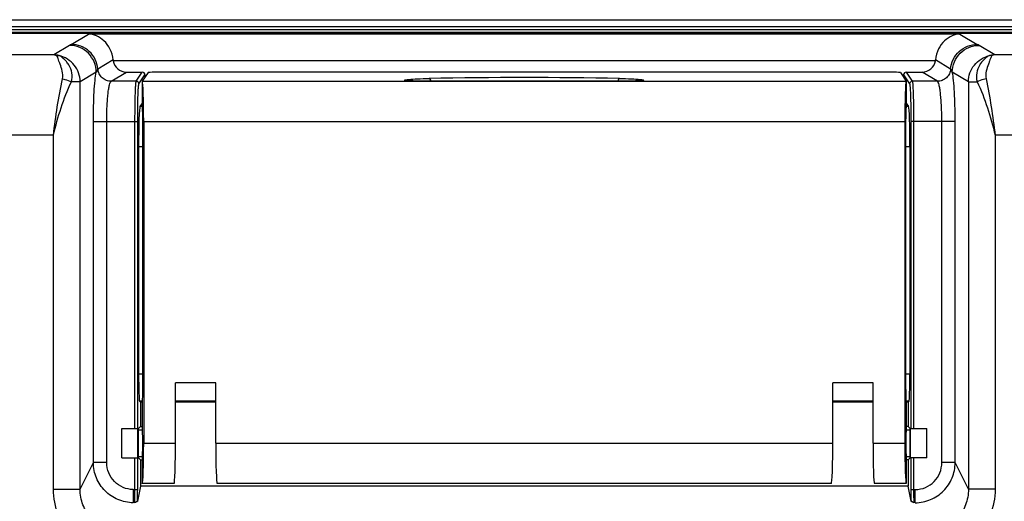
# Model space of a CAD drawing. Header units: millimetres. Extents: x 0 to 1189, y 0 to 841.
# Tile 25 of 29: x 921 to 995, y 570 to 605. Entities that reach past the tile are written whole.
import ezdxf

# ---------------------------------------------------------------- set-up
doc = ezdxf.new("R2010")
doc.units = ezdxf.units.MM
doc.layers.add('11_COMPONENTS', color=7, linetype='Continuous')

msp = doc.modelspace()

# ---------------------------------------------------------------- linework, layer by layer
at = {"layer": '11_COMPONENTS', "color": 7, "linetype": 'Continuous'}
for p, q in [((906.362, 605.402), (1002.804, 605.402)), ((906.362, 604.902), (1002.795, 604.902)), ((1002.786, 604.365), (905.096, 604.365)), ((1002.788, 604.452), (905.682, 604.452)), ((906.157, 604.665), (1002.791, 604.665)), ((924.955, 603.561), (926.244, 604.333)), ((991.209, 604.333), (926.244, 604.333)), ((991.209, 604.333), (992.498, 603.561)), ((924.823, 603.489), (923.652, 602.787)), ((993.801, 602.787), (992.63, 603.489)), ((923.652, 602.787), (915.688, 602.787)), ((1012.104, 602.787), (993.801, 602.787)), ((928.07, 602.407), (926.939, 601.73)), ((989.374, 602.336), (928.078, 602.336)), ((990.513, 601.73), (989.383, 602.407)), ((926.815, 601.491), (925.619, 600.774)), ((927.932, 600.814), (929.065, 601.493)), ((929.065, 601.493), (930.251, 601.493)), ((929.799, 600.814), (930.251, 601.493)), ((929.999, 600.614), (930.451, 601.293)), ((930.677, 601.463), (930.25, 600.822)), ((930.451, 601.293), (930.451, 601.124)), ((986.276, 601.488), (931.177, 601.488)), ((986.775, 601.463), (987.202, 600.822)), ((987.001, 601.293), (987.001, 601.124)), ((987.001, 601.293), (987.454, 600.614)), ((987.201, 601.493), (987.654, 600.814)), ((987.201, 601.493), (988.387, 601.493)), ((989.521, 600.814), (988.387, 601.493)), ((991.834, 600.774), (990.637, 601.491)), ((925.619, 600.774), (924.973, 600.774)), ((925.619, 570.425), (925.619, 600.774)), ((929.799, 600.814), (927.932, 600.814)), ((930.25, 600.822), (930.25, 599.02)), ((930.25, 600.822), (930.256, 600.814)), ((930.256, 600.814), (987.196, 600.814)), ((950.289, 600.843), (950.218, 600.847)), ((950.365, 600.84), (950.289, 600.843)), ((950.448, 600.837), (950.365, 600.84)), ((950.537, 600.834), (950.448, 600.837)), ((950.631, 600.831), (950.537, 600.834)), ((950.731, 600.829), (950.631, 600.831)), ((950.835, 600.828), (950.731, 600.829)), ((950.943, 600.826), (950.835, 600.828)), ((951.054, 600.825), (950.943, 600.826)), ((951.21, 600.825), (951.054, 600.825)), ((951.21, 600.824), (951.21, 600.825)), ((966.298, 600.825), (951.21, 600.825)), ((966.243, 600.824), (951.21, 600.824)), ((966.243, 600.824), (966.243, 600.825)), ((966.412, 600.825), (966.298, 600.825)), ((966.522, 600.826), (966.412, 600.825)), ((966.629, 600.828), (966.522, 600.826)), ((966.731, 600.829), (966.629, 600.828)), ((966.829, 600.832), (966.731, 600.829)), ((966.922, 600.834), (966.829, 600.832)), ((967.009, 600.837), (966.922, 600.834)), ((967.091, 600.84), (967.009, 600.837)), ((967.166, 600.843), (967.091, 600.84)), ((967.235, 600.847), (967.166, 600.843)), ((967.298, 600.85), (967.235, 600.847)), ((987.202, 600.822), (987.196, 600.814)), ((987.202, 600.822), (987.202, 599.02)), ((989.521, 600.814), (987.654, 600.814)), ((991.834, 600.774), (991.834, 570.425)), ((991.834, 600.774), (992.48, 600.774)), ((930.25, 599.189), (930.076, 598.927)), ((930.252, 599.017), (930.25, 599.02)), ((987.2, 599.017), (987.202, 599.02)), ((987.202, 599.189), (987.377, 598.927)), ((930.252, 598.927), (930.076, 598.927)), ((987.377, 598.927), (987.2, 598.927)), ((926.604, 572.411), (926.604, 597.818)), ((926.604, 597.818), (929.906, 597.818)), ((927.6, 572.411), (927.6, 597.818)), ((929.706, 574.965), (929.706, 597.818)), ((929.906, 574.965), (929.906, 597.818)), ((930.285, 577.865), (930.285, 598.019)), ((930.355, 597.818), (930.355, 573.865)), ((930.355, 597.818), (987.097, 597.818)), ((987.097, 597.818), (987.097, 573.865)), ((987.167, 577.865), (987.167, 598.019)), ((987.546, 597.818), (987.546, 574.965)), ((990.849, 597.818), (987.546, 597.818)), ((987.746, 597.818), (987.746, 574.965)), ((989.852, 572.411), (989.852, 597.818)), ((990.849, 572.411), (990.849, 597.818)), ((923.626, 596.795), (910.513, 596.795)), ((923.626, 570.425), (923.626, 596.795)), ((993.826, 596.795), (993.826, 570.425)), ((1006.939, 596.795), (993.826, 596.795)), ((929.976, 595.931), (929.976, 578.997)), ((930.285, 595.931), (929.976, 595.931)), ((987.476, 595.931), (987.167, 595.931)), ((987.476, 595.931), (987.476, 578.997)), ((930.285, 578.997), (929.976, 578.997)), ((987.476, 578.997), (987.167, 578.997)), ((932.726, 573.865), (932.726, 578.365)), ((935.726, 578.365), (932.726, 578.365)), ((935.726, 573.865), (935.726, 578.365)), ((981.726, 573.865), (981.726, 578.365)), ((984.726, 578.365), (981.726, 578.365)), ((984.726, 573.865), (984.726, 578.365)), ((930.044, 576.998), (930.116, 576.925)), ((930.268, 576.998), (930.044, 576.998)), ((935.726, 576.998), (932.726, 576.998)), ((984.726, 576.998), (981.726, 576.998)), ((987.409, 576.998), (987.185, 576.998)), ((987.409, 576.998), (987.337, 576.925)), ((930.116, 576.925), (930.116, 575.112)), ((930.25, 576.925), (930.116, 576.925)), ((930.25, 576.865), (930.25, 574.865)), ((935.726, 576.925), (932.726, 576.925)), ((984.726, 576.925), (981.726, 576.925)), ((987.337, 576.925), (987.202, 576.925)), ((987.202, 576.865), (987.202, 574.865)), ((987.337, 576.925), (987.337, 575.112)), ((928.726, 572.765), (928.726, 574.965)), ((928.726, 574.965), (929.929, 574.965)), ((929.929, 572.765), (929.929, 574.965)), ((930.116, 575.112), (929.969, 574.965)), ((929.969, 572.765), (929.969, 574.965)), ((929.969, 574.865), (930.25, 574.865)), ((930.116, 575.112), (930.25, 575.112)), ((987.337, 575.112), (987.202, 575.112)), ((987.202, 574.865), (987.483, 574.865)), ((987.337, 575.112), (987.483, 574.965)), ((987.483, 572.765), (987.483, 574.965)), ((987.524, 572.765), (987.524, 574.965)), ((987.524, 574.965), (988.726, 574.965)), ((988.726, 572.765), (988.726, 574.965)), ((930.355, 573.865), (932.726, 573.865)), ((935.726, 573.865), (981.726, 573.865)), ((984.726, 573.865), (987.097, 573.865)), ((928.726, 572.765), (929.929, 572.765)), ((929.706, 570.411), (929.706, 572.765)), ((929.906, 570.411), (929.906, 572.765)), ((929.969, 572.865), (930.25, 572.865)), ((930.116, 572.619), (929.969, 572.765)), ((930.116, 572.619), (930.116, 570.665)), ((930.116, 572.619), (930.25, 572.619)), ((930.25, 572.865), (930.25, 570.865)), ((987.202, 572.865), (987.202, 570.865)), ((987.202, 572.865), (987.483, 572.865)), ((987.337, 572.619), (987.202, 572.619)), ((987.337, 572.619), (987.483, 572.765)), ((987.337, 572.619), (987.337, 570.665)), ((988.726, 572.765), (987.524, 572.765)), ((987.546, 572.765), (987.546, 570.411)), ((987.746, 572.765), (987.746, 570.411)), ((925.619, 570.425), (926.604, 572.411)), ((927.6, 572.411), (926.604, 572.411)), ((990.849, 572.411), (989.852, 572.411)), ((991.834, 570.425), (990.849, 572.411)), ((923.626, 570.425), (925.619, 570.425)), ((929.577, 570.411), (929.577, 569.426)), ((929.577, 570.411), (929.906, 570.411)), ((930.116, 570.665), (929.893, 569.54)), ((987.337, 570.665), (930.116, 570.665)), ((932.621, 570.865), (930.25, 570.865)), ((981.621, 570.865), (935.831, 570.865)), ((987.202, 570.865), (984.831, 570.865)), ((987.559, 569.54), (987.337, 570.665)), ((987.546, 570.411), (987.875, 570.411)), ((987.875, 569.426), (987.875, 570.411)), ((993.826, 570.425), (991.834, 570.425))]:
    msp.add_line(p, q, dxfattribs=at)
for points in [[(950.218, 600.847), (950.155, 600.85), (950.126, 600.852), (950.098, 600.854), (950.072, 600.856), (950.049, 600.858), (950.027, 600.86), (950.007, 600.862), (949.989, 600.864), (949.973, 600.866), (949.959, 600.867), (949.947, 600.869), (949.938, 600.87)], [(967.425, 600.86), (967.403, 600.858), (967.38, 600.856), (967.354, 600.854), (967.327, 600.852), (967.298, 600.85)], [(967.522, 600.871), (967.523, 600.872), (967.52, 600.871), (967.514, 600.87), (967.505, 600.869), (967.493, 600.867), (967.479, 600.865), (967.463, 600.864), (967.445, 600.862), (967.425, 600.86)]]:
    msp.add_lwpolyline(points, dxfattribs=at)
for centre, radius, start, end in [((929.022, 602.483), 0.955, 184.59234, 188.86333), ((988.431, 602.483), 0.955, 351.13667, 355.40766), ((929.799, 600.614), 0.2, 0.14805, 89.89561), ((958.726, 234.329), 366.763, 88.89093, 91.10907), ((987.654, 600.614), 0.2, 90.10439, 179.85195)]:
    msp.add_arc(centre, radius, start, end, dxfattribs=at)
for centre, major_axis, ratio, start_param, end_param in [((929.07, 602.495), (0.862, 0.517), 0.99484, 2.758421, 4.170404), ((988.383, 602.495), (-0.862, 0.517), 0.99484, 2.112781, 3.524764), ((930.251, 601.293), (0.111, 0.167), 0.998023, -0.982115, 0.586855), ((931.177, 601.462), (0.5, 0), 0.052408, 1.570796, 3.106686), ((986.276, 601.462), (0.5, 0), 0.052408, 0.034907, 1.570796), ((987.201, 601.293), (-0.111, 0.167), 0.998023, -0.586855, 0.982115), ((930.25, 597.818), (0, 3), 0.034921, -1.570796, -0.05236), ((987.202, 597.818), (0, 3), 0.034921, 6.335545, 7.853982), ((930.25, 598.019), (0, 1), 0.034921, -1.570796, -0.05236), ((987.202, 598.019), (0, 1), 0.034921, 0.05236, 1.570796), ((930.081, 595.931), (0, 3), 0.034921, 0.05236, 1.570796), ((987.371, 595.931), (0, 3), 0.034921, -1.570796, -0.05236), ((930.046, 578.997), (0, 2), 0.034921, -4.712389, -3.176499), ((987.406, 578.997), (0, 2), 0.034921, -3.106686, -1.570796), ((930.25, 577.865), (0, 1), 0.034921, -3.141593, -1.570796), ((987.202, 577.865), (0, 1), 0.034921, -4.712389, -3.141593), ((930.25, 573.865), (0, 1), 0.034921, -3.141593, 0), ((987.202, 573.865), (0, 1), 0.034921, 0, 3.141593), ((930.25, 573.865), (0, 3), 0.034921, 3.141593, 4.712389), ((932.621, 573.865), (0, 3), 0.034921, -3.141593, -1.570796), ((935.831, 573.865), (0, 3), 0.034921, -4.712389, -3.141593), ((981.621, 573.865), (0, 3), 0.034921, -3.141593, -1.570796), ((984.831, 573.865), (0, 3), 0.034921, -4.712389, -3.141593), ((987.202, 573.865), (0, 3), 0.034921, -4.712389, -3.141593)]:
    msp.add_ellipse(centre, major_axis=major_axis, ratio=ratio, start_param=start_param, end_param=end_param, dxfattribs=at)
for points, knots in [([(928.07, 602.407), (928.047, 602.69), (927.899, 603.22), (927.441, 603.839), (926.869, 604.22), (926.447, 604.322), (926.244, 604.333)], [0, 0, 0, 0, 0.296194, 0.557731, 0.787919, 1, 1, 1, 1]), ([(991.209, 604.333), (991.006, 604.322), (990.584, 604.22), (990.012, 603.839), (989.553, 603.22), (989.405, 602.69), (989.383, 602.407)], [0, 0, 0, 0, 0.212081, 0.442269, 0.703806, 1, 1, 1, 1]), ([(926.815, 601.491), (926.814, 601.751), (926.709, 602.274), (926.265, 602.936), (925.604, 603.381), (925.082, 603.487), (924.823, 603.489)], [0, 0, 0, 0, 0.250134, 0.500397, 0.750427, 1, 1, 1, 1]), ([(926.939, 601.73), (926.918, 601.975), (926.783, 602.461), (926.332, 603.064), (925.695, 603.465), (925.2, 603.56), (924.955, 603.561)], [0, 0, 0, 0, 0.250188, 0.500441, 0.750441, 1, 1, 1, 1]), ([(990.513, 601.73), (990.535, 601.975), (990.67, 602.461), (991.121, 603.064), (991.758, 603.465), (992.253, 603.56), (992.498, 603.561)], [0, 0, 0, 0, 0.250188, 0.500441, 0.750441, 1, 1, 1, 1]), ([(990.637, 601.491), (990.638, 601.751), (990.744, 602.274), (991.188, 602.936), (991.848, 603.381), (992.371, 603.487), (992.63, 603.489)], [0, 0, 0, 0, 0.250134, 0.500397, 0.750427, 1, 1, 1, 1]), ([(923.838, 602.725), (923.823, 602.734), (923.764, 602.763), (923.7, 602.78), (923.652, 602.787)], [0, 0, 0, 0, 0.263205, 1, 1, 1, 1]), ([(924.05, 602.724), (924.016, 602.733), (923.885, 602.765), (923.751, 602.782), (923.652, 602.787)], [0, 0, 0, 0, 0.261292, 1, 1, 1, 1]), ([(924.3, 600.998), (924.339, 601.188), (924.313, 601.577), (924.156, 602.003), (924.045, 602.309), (923.984, 602.491), (923.93, 602.634), (923.872, 602.706), (923.838, 602.725)], [0, 0, 0, 0, 0.319499, 0.618669, 0.7487, 0.855452, 0.935891, 1, 1, 1, 1]), ([(925.619, 600.774), (925.618, 600.999), (925.539, 601.45), (925.205, 602.048), (924.693, 602.502), (924.268, 602.675), (924.05, 602.724)], [0, 0, 0, 0, 0.250021, 0.500208, 0.750278, 1, 1, 1, 1]), ([(924.973, 600.774), (925.027, 600.989), (925.042, 601.439), (924.845, 601.954), (924.599, 602.287), (924.361, 602.518), (924.181, 602.682), (924.05, 602.724)], [0, 0, 0, 0, 0.287495, 0.565268, 0.698619, 0.821828, 1, 1, 1, 1]), ([(991.834, 600.774), (991.835, 600.999), (991.914, 601.45), (992.248, 602.048), (992.76, 602.502), (993.184, 602.675), (993.403, 602.724)], [0, 0, 0, 0, 0.250021, 0.500208, 0.750278, 1, 1, 1, 1]), ([(993.403, 602.724), (993.272, 602.682), (993.092, 602.518), (992.853, 602.287), (992.607, 601.954), (992.41, 601.439), (992.425, 600.989), (992.48, 600.774)], [0, 0, 0, 0, 0.178174, 0.301371, 0.434709, 0.712475, 1, 1, 1, 1]), ([(993.614, 602.725), (993.581, 602.706), (993.522, 602.634), (993.469, 602.491), (993.408, 602.309), (993.297, 602.003), (993.139, 601.577), (993.113, 601.188), (993.153, 600.998)], [0, 0, 0, 0, 0.064116, 0.144564, 0.251307, 0.381336, 0.680501, 1, 1, 1, 1]), ([(993.801, 602.787), (993.769, 602.785), (993.634, 602.775), (993.501, 602.751), (993.403, 602.724)], [0, 0, 0, 0, 0.239377, 1, 1, 1, 1]), ([(993.801, 602.787), (993.785, 602.785), (993.721, 602.773), (993.658, 602.75), (993.614, 602.725)], [0, 0, 0, 0, 0.239016, 1, 1, 1, 1]), ([(926.604, 597.818), (926.604, 598.201), (926.613, 598.935), (926.652, 599.957), (926.715, 600.8), (926.775, 601.291), (926.815, 601.491)], [0, 0, 0, 0, 0.311934, 0.59764, 0.833359, 1, 1, 1, 1]), ([(926.939, 601.73), (926.911, 601.713), (926.862, 601.629), (926.832, 601.546), (926.815, 601.491)], [0, 0, 0, 0, 0.370371, 1, 1, 1, 1]), ([(927.932, 600.814), (927.809, 600.815), (927.562, 600.862), (927.243, 601.063), (927.018, 601.364), (926.95, 601.607), (926.939, 601.73)], [0, 0, 0, 0, 0.24957, 0.499559, 0.749802, 1, 1, 1, 1]), ([(990.513, 601.73), (990.502, 601.607), (990.435, 601.364), (990.209, 601.063), (989.891, 600.862), (989.643, 600.815), (989.521, 600.814)], [0, 0, 0, 0, 0.250198, 0.500441, 0.75043, 1, 1, 1, 1]), ([(990.637, 601.491), (990.621, 601.546), (990.591, 601.629), (990.542, 601.713), (990.513, 601.73)], [0, 0, 0, 0, 0.629615, 1, 1, 1, 1]), ([(990.849, 597.818), (990.849, 598.201), (990.839, 598.935), (990.8, 599.957), (990.738, 600.8), (990.678, 601.291), (990.637, 601.491)], [0, 0, 0, 0, 0.311933, 0.59764, 0.83336, 1, 1, 1, 1]), ([(923.626, 596.795), (923.71, 597.503), (923.896, 598.91), (924.156, 600.306), (924.3, 600.998)], [0, 0, 0, 0, 0.50184, 1, 1, 1, 1]), ([(923.626, 596.795), (923.791, 597.486), (924.16, 598.839), (924.661, 600.156), (924.973, 600.774)], [0, 0, 0, 0, 0.50616, 1, 1, 1, 1]), ([(924.3, 600.998), (924.362, 600.983), (924.59, 600.923), (924.816, 600.847), (924.973, 600.774)], [0, 0, 0, 0, 0.269036, 1, 1, 1, 1]), ([(927.6, 597.818), (927.6, 598.19), (927.611, 598.731), (927.652, 599.42), (927.691, 599.863), (927.739, 600.232), (927.793, 600.514), (927.844, 600.693), (927.892, 600.782), (927.919, 600.808), (927.932, 600.814)], [0, 0, 0, 0, 0.366535, 0.533273, 0.680954, 0.804529, 0.900001, 0.964822, 0.98575, 1, 1, 1, 1]), ([(929.706, 597.818), (929.706, 598.007), (929.707, 598.378), (929.712, 598.917), (929.721, 599.417), (929.732, 599.859), (929.745, 600.228), (929.758, 600.483), (929.771, 600.641), (929.779, 600.722), (929.788, 600.777), (929.794, 600.806), (929.799, 600.814)], [0, 0, 0, 0, 0.188666, 0.370591, 0.539245, 0.688551, 0.813132, 0.908544, 0.944225, 0.971463, 0.990061, 1, 1, 1, 1]), ([(929.906, 597.818), (929.906, 597.994), (929.907, 598.34), (929.912, 598.844), (929.921, 599.31), (929.931, 599.723), (929.945, 600.067), (929.958, 600.306), (929.97, 600.453), (929.979, 600.529), (929.988, 600.58), (929.994, 600.607), (929.999, 600.614)], [0, 0, 0, 0, 0.188637, 0.370533, 0.539159, 0.688443, 0.813009, 0.90842, 0.944109, 0.971364, 0.989993, 1, 1, 1, 1]), ([(950.099, 600.853), (950.047, 600.856), (949.964, 600.863), (949.864, 600.875), (949.824, 600.885), (949.803, 600.894), (949.814, 600.909), (949.825, 600.909), (949.832, 600.911)], [0, 0, 0, 0, 0.475816, 0.78029, 0.864719, 0.905654, 0.933449, 1, 1, 1, 1]), ([(949.832, 600.911), (949.847, 600.915), (949.937, 600.935), (950.029, 600.945), (950.104, 600.952)], [0, 0, 0, 0, 0.174273, 1, 1, 1, 1]), ([(951.21, 600.824), (951.104, 600.824), (950.734, 600.827), (950.363, 600.835), (950.099, 600.853)], [0, 0, 0, 0, 0.285513, 1, 1, 1, 1]), ([(950.104, 600.952), (950.316, 600.974), (950.824, 601.002), (951.332, 601.017), (951.627, 601.023)], [0, 0, 0, 0, 0.418488, 1, 1, 1, 1]), ([(951.627, 601.023), (951.657, 601.019), (951.716, 600.948), (951.736, 600.874), (951.747, 600.825)], [0, 0, 0, 0, 0.373782, 1, 1, 1, 1]), ([(965.825, 601.023), (965.796, 601.019), (965.737, 600.948), (965.716, 600.874), (965.705, 600.825)], [0, 0, 0, 0, 0.373782, 1, 1, 1, 1]), ([(965.825, 601.023), (966.128, 601.017), (966.644, 601.001), (967.161, 600.972), (967.374, 600.95)], [0, 0, 0, 0, 0.585449, 1, 1, 1, 1]), ([(967.341, 600.852), (967.267, 600.847), (966.901, 600.829), (966.535, 600.824), (966.243, 600.824)], [0, 0, 0, 0, 0.203027, 1, 1, 1, 1]), ([(967.621, 600.911), (967.628, 600.909), (967.639, 600.909), (967.65, 600.893), (967.627, 600.885), (967.585, 600.874), (967.481, 600.862), (967.395, 600.855), (967.341, 600.852)], [0, 0, 0, 0, 0.064711, 0.091366, 0.132999, 0.218475, 0.524407, 1, 1, 1, 1]), ([(967.374, 600.95), (967.4, 600.947), (967.483, 600.937), (967.566, 600.926), (967.621, 600.911)], [0, 0, 0, 0, 0.322114, 1, 1, 1, 1]), ([(987.454, 600.614), (987.459, 600.607), (987.465, 600.58), (987.474, 600.529), (987.482, 600.453), (987.494, 600.306), (987.508, 600.067), (987.521, 599.723), (987.532, 599.31), (987.54, 598.844), (987.545, 598.34), (987.546, 597.994), (987.546, 597.818)], [0, 0, 0, 0, 0.010001, 0.028621, 0.055873, 0.091562, 0.186987, 0.311565, 0.460835, 0.629431, 0.811305, 1, 1, 1, 1]), ([(987.654, 600.814), (987.659, 600.806), (987.665, 600.777), (987.674, 600.723), (987.682, 600.641), (987.694, 600.483), (987.707, 600.228), (987.721, 599.859), (987.732, 599.417), (987.74, 598.917), (987.745, 598.378), (987.746, 598.007), (987.746, 597.818)], [0, 0, 0, 0, 0.009933, 0.028522, 0.055756, 0.091438, 0.186864, 0.311456, 0.460749, 0.629372, 0.811275, 1, 1, 1, 1]), ([(989.852, 597.818), (989.852, 598.19), (989.841, 598.731), (989.801, 599.42), (989.761, 599.863), (989.714, 600.232), (989.66, 600.514), (989.608, 600.693), (989.56, 600.782), (989.534, 600.808), (989.521, 600.814)], [0, 0, 0, 0, 0.366536, 0.533275, 0.680958, 0.804533, 0.900003, 0.964823, 0.98575, 1, 1, 1, 1]), ([(993.153, 600.998), (993.091, 600.983), (992.862, 600.923), (992.637, 600.847), (992.48, 600.774)], [0, 0, 0, 0, 0.269036, 1, 1, 1, 1]), ([(992.48, 600.774), (992.79, 600.155), (993.293, 598.839), (993.661, 597.486), (993.826, 596.795)], [0, 0, 0, 0, 0.493906, 1, 1, 1, 1]), ([(993.153, 600.998), (993.297, 600.306), (993.557, 598.91), (993.743, 597.502), (993.826, 596.795)], [0, 0, 0, 0, 0.498176, 1, 1, 1, 1]), ([(929.577, 569.426), (929.19, 569.428), (928.408, 569.586), (927.421, 570.252), (926.762, 571.243), (926.606, 572.024), (926.604, 572.411)], [0, 0, 0, 0, 0.250068, 0.500154, 0.750142, 1, 1, 1, 1]), ([(929.577, 570.411), (929.319, 570.411), (928.795, 570.515), (928.136, 570.963), (927.7, 571.629), (927.6, 572.152), (927.6, 572.411)], [0, 0, 0, 0, 0.249964, 0.499916, 0.749912, 1, 1, 1, 1]), ([(987.875, 569.426), (988.262, 569.428), (989.044, 569.586), (990.031, 570.252), (990.691, 571.243), (990.847, 572.024), (990.849, 572.411)], [0, 0, 0, 0, 0.250066, 0.500149, 0.750136, 1, 1, 1, 1]), ([(987.875, 570.411), (988.134, 570.411), (988.657, 570.515), (989.316, 570.963), (989.752, 571.629), (989.852, 572.152), (989.852, 572.411)], [0, 0, 0, 0, 0.249962, 0.499912, 0.749906, 1, 1, 1, 1]), ([(928.569, 565.425), (927.922, 565.425), (926.614, 565.685), (924.967, 566.804), (923.877, 568.47), (923.626, 569.778), (923.626, 570.425)], [0, 0, 0, 0, 0.249965, 0.499924, 0.749927, 1, 1, 1, 1]), ([(928.569, 567.395), (928.178, 567.391), (927.385, 567.544), (926.393, 568.229), (925.753, 569.246), (925.615, 570.036), (925.619, 570.425)], [0, 0, 0, 0, 0.250257, 0.500587, 0.750563, 1, 1, 1, 1]), ([(929.672, 569.426), (929.681, 569.465), (929.687, 569.58), (929.699, 569.794), (929.705, 570.083), (929.706, 570.297), (929.706, 570.411)], [0, 0, 0, 0, 0.121204, 0.347802, 0.652943, 1, 1, 1, 1]), ([(929.893, 569.54), (929.895, 569.601), (929.904, 569.892), (929.906, 570.182), (929.906, 570.411)], [0, 0, 0, 0, 0.211675, 1, 1, 1, 1]), ([(987.546, 570.411), (987.546, 570.33), (987.547, 570.04), (987.552, 569.749), (987.559, 569.54)], [0, 0, 0, 0, 0.277855, 1, 1, 1, 1]), ([(987.746, 570.411), (987.746, 570.297), (987.748, 570.083), (987.753, 569.794), (987.765, 569.58), (987.772, 569.465), (987.781, 569.426)], [0, 0, 0, 0, 0.347032, 0.652184, 0.878808, 1, 1, 1, 1]), ([(991.834, 570.425), (991.838, 570.036), (991.699, 569.246), (991.059, 568.229), (990.067, 567.544), (989.274, 567.391), (988.883, 567.395)], [0, 0, 0, 0, 0.249426, 0.499397, 0.74973, 1, 1, 1, 1]), ([(993.826, 570.425), (993.826, 569.778), (993.576, 568.47), (992.486, 566.805), (990.839, 565.685), (989.53, 565.425), (988.883, 565.425)], [0, 0, 0, 0, 0.250062, 0.500061, 0.750022, 1, 1, 1, 1]), ([(929.893, 569.54), (929.891, 569.527), (929.862, 569.504), (929.789, 569.467), (929.72, 569.443), (929.672, 569.426)], [0, 0, 0, 0, 0.154877, 0.392499, 1, 1, 1, 1]), ([(987.781, 569.426), (987.733, 569.443), (987.664, 569.467), (987.591, 569.504), (987.562, 569.527), (987.559, 569.54)], [0, 0, 0, 0, 0.607497, 0.845119, 1, 1, 1, 1])]:
    msp.add_open_spline(points, degree=3, knots=knots, dxfattribs=at)
for points in [[(924.955, 603.561), (924.912, 603.535), (924.866, 603.514), (924.823, 603.489)], [(992.63, 603.489), (992.587, 603.514), (992.541, 603.535), (992.498, 603.561)], [(923.838, 602.725), (923.908, 602.736), (923.98, 602.736), (924.05, 602.724)], [(993.614, 602.725), (993.545, 602.736), (993.472, 602.736), (993.403, 602.724)], [(949.832, 600.911), (949.896, 600.911), (949.962, 600.893), (950.019, 600.861)], [(967.621, 600.911), (967.556, 600.911), (967.49, 600.893), (967.434, 600.861)]]:
    msp.add_open_spline(points, degree=3, dxfattribs=at)

doc.saveas('drawing.dxf')
